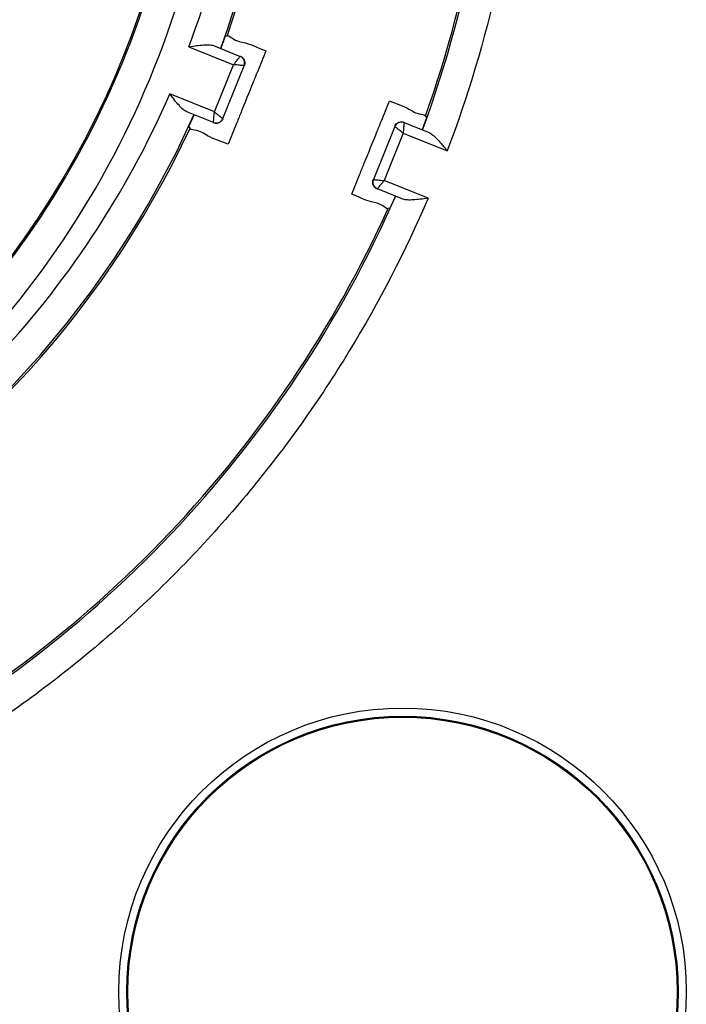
# Model space of a CAD drawing. Header units: inches. Extents: x 0 to 34, y 0 to 22.
# Tile 16 of 73: x 14.4 to 15.1, y 2.8 to 3.8. Entities that reach past the tile are written whole.
import ezdxf

# ---------------------------------------------------------------- set-up
doc = ezdxf.new("R2010")
doc.units = ezdxf.units.IN
doc.header["$LTSCALE"] = 1.87
doc.header["$MEASUREMENT"] = 0
doc.layers.get('0').update_dxf_attribs({"linetype": 'CONTINUOUS'})

msp = doc.modelspace()

# ---------------------------------------------------------------- linework, layer by layer
at = {"color": 7, "linetype": 'CONTINUOUS'}
for p, q in [((14.63653, 3.76043), (14.63472, 3.76027)), ((14.599, 3.75009), (14.64282, 3.73238)), ((14.62311, 3.75113), (14.64935, 3.74053)), ((14.62403, 3.68586), (14.64282, 3.73238)), ((14.63217, 3.67934), (14.65322, 3.73142)), ((14.62403, 3.68586), (14.5802, 3.70357)), ((14.62306, 3.67547), (14.59683, 3.68607)), ((14.83145, 3.68168), (14.83271, 3.68027)), ((14.60002, 3.67006), (14.59883, 3.67143)), ((14.80141, 3.67155), (14.78036, 3.61946)), ((14.81052, 3.67542), (14.83566, 3.66526)), ((14.80955, 3.66502), (14.79076, 3.6185)), ((14.80955, 3.66502), (14.85282, 3.64754)), ((14.83402, 3.60102), (14.79076, 3.6185)), ((14.80937, 3.60019), (14.78423, 3.61035)), ((14.79494, 3.59131), (14.79682, 3.59144))]:
    msp.add_line(p, q, dxfattribs=at)
for radius in [0.279, 0.271, 0.27]:
    msp.add_circle((14.80896, 2.82065), radius, dxfattribs=at)
for centre, radius, start, end in [((13.71481, 4.07065), 0.91609, 311.7553, 48.2447), ((13.71481, 4.07065), 0.8851, 312.28349, 47.71651), ((13.71481, 4.07065), 0.8838, 313.14402, 46.85598), ((13.73861, 4.07065), 1.16184, 339.74478, 20.25522), ((13.73861, 4.07065), 1.16, 340.40785, 19.59215), ((13.73861, 4.07065), 0.94816, 340.13816, 19.86184), ((13.73861, 4.07065), 0.95, 340.94054, 19.05946), ((13.73861, 4.07065), 0.94834, 340.13089, 340.89553), ((13.73861, 4.07065), 0.94816, 297.13816, 335.86184), ((13.73861, 4.07065), 0.94834, 335.10447, 335.86911), ((13.73861, 4.07065), 1.16166, 339.73945, 340.36349), ((13.73861, 4.07065), 0.95, 297.94054, 335.05946), ((13.73861, 4.07065), 1.16184, 296.74478, 336.25522), ((13.73861, 4.07065), 1.16166, 335.63651, 336.26055), ((13.73861, 4.07065), 1.16, 297.40785, 335.59215)]:
    msp.add_arc(centre, radius, start, end, dxfattribs=at)
for points, knots in [([(14.85282, 4.49376), (14.87328, 4.43987), (14.90643, 4.32892), (14.93151, 4.15718), (14.93147, 3.98354), (14.90633, 3.812), (14.87321, 3.70124), (14.85282, 3.64754)], [0, 0, 0, 0, 0.200095, 0.400256, 0.600392, 0.800615, 1, 1, 1, 1]), ([(14.599, 3.75009), (14.61794, 3.80093), (14.64695, 3.90657), (14.66166, 4.0702), (14.64707, 4.23416), (14.61805, 4.34008), (14.599, 4.39121)], [0, 0, 0, 0, 0.248834, 0.499419, 0.749697, 1, 1, 1, 1]), ([(14.64109, 3.75889), (14.64661, 3.75506), (14.65033, 3.75489), (14.65453, 3.75378), (14.65472, 3.75372)], [0, 0, 0, 0, 0.955329, 1, 1, 1, 1]), ([(14.599, 3.75009), (14.60149, 3.75046), (14.60622, 3.75116), (14.61284, 3.75192), (14.61841, 3.75212), (14.62177, 3.75166), (14.62311, 3.75113)], [0, 0, 0, 0, 0.311344, 0.589627, 0.821338, 1, 1, 1, 1]), ([(14.64282, 3.73239), (14.6435, 3.7332), (14.6447, 3.73474), (14.64637, 3.7368), (14.64766, 3.73843), (14.64856, 3.73955), (14.64902, 3.74013), (14.64919, 3.74033)], [0, 0, 0, 0, 0.310895, 0.5759, 0.781527, 0.921784, 1, 1, 1, 1]), ([(14.65322, 3.73142), (14.65367, 3.73254), (14.65398, 3.73507), (14.65251, 3.73855), (14.65047, 3.74008), (14.64935, 3.74053)], [0, 0, 0, 0, 0.333326, 0.666665, 1, 1, 1, 1]), ([(14.64958, 3.74063), (14.6507, 3.74018), (14.65273, 3.73864), (14.65421, 3.73516), (14.6539, 3.73264), (14.65344, 3.73152)], [0, 0, 0, 0, 0.333331, 0.666669, 1, 1, 1, 1]), ([(14.65322, 3.73142), (14.65313, 3.73143), (14.65278, 3.73146), (14.65196, 3.73154), (14.65053, 3.73167), (14.64846, 3.73186), (14.64687, 3.732), (14.64598, 3.73209)], [0, 0, 0, 0, 0.034919, 0.144406, 0.340861, 0.628865, 1, 1, 1, 1]), ([(14.14923, 3.24943), (14.19658, 3.2731), (14.28767, 3.32897), (14.40771, 3.43512), (14.50773, 3.5607), (14.55892, 3.65477), (14.5802, 3.70357)], [0, 0, 0, 0, 0.24889, 0.499447, 0.749711, 1, 1, 1, 1]), ([(14.59683, 3.68607), (14.59549, 3.68662), (14.59275, 3.68863), (14.58888, 3.69264), (14.58465, 3.69779), (14.58174, 3.70157), (14.5802, 3.70357)], [0, 0, 0, 0, 0.178662, 0.410373, 0.688656, 1, 1, 1, 1]), ([(14.7961, 3.69673), (14.80248, 3.69409), (14.81454, 3.69038), (14.82126, 3.68459), (14.82735, 3.68362)], [0, 0, 0, 0, 0.611004, 1, 1, 1, 1]), ([(14.62306, 3.67547), (14.62307, 3.67552), (14.62309, 3.67573), (14.62313, 3.67619), (14.6232, 3.67696), (14.6233, 3.67806), (14.62344, 3.67951), (14.62361, 3.68133), (14.62373, 3.68266), (14.6238, 3.68339)], [0, 0, 0, 0, 0.020417, 0.078243, 0.174601, 0.312212, 0.494694, 0.724437, 1, 1, 1, 1]), ([(14.62403, 3.68586), (14.62467, 3.68534), (14.62589, 3.68437), (14.62758, 3.68301), (14.62901, 3.68188), (14.63014, 3.68096), (14.631, 3.68027), (14.63161, 3.67979), (14.63193, 3.67953), (14.63205, 3.67944)], [0, 0, 0, 0, 0.242004, 0.45523, 0.632997, 0.774197, 0.880686, 0.955258, 1, 1, 1, 1]), ([(14.62306, 3.67547), (14.62418, 3.67502), (14.62671, 3.6747), (14.63019, 3.67618), (14.63172, 3.67822), (14.63217, 3.67934)], [0, 0, 0, 0, 0.333316, 0.666658, 1, 1, 1, 1]), ([(14.63227, 3.67911), (14.63182, 3.67799), (14.63029, 3.67595), (14.62681, 3.67448), (14.62428, 3.67479), (14.62316, 3.67524)], [0, 0, 0, 0, 0.333331, 0.666669, 1, 1, 1, 1]), ([(14.80131, 3.67177), (14.80176, 3.67289), (14.80329, 3.67493), (14.80677, 3.67641), (14.8093, 3.67609), (14.81042, 3.67564)], [0, 0, 0, 0, 0.333331, 0.666669, 1, 1, 1, 1]), ([(14.81052, 3.67542), (14.8094, 3.67587), (14.80687, 3.67618), (14.80339, 3.6747), (14.80186, 3.67267), (14.80141, 3.67155)], [0, 0, 0, 0, 0.333316, 0.666658, 1, 1, 1, 1]), ([(14.80955, 3.66502), (14.80891, 3.66555), (14.80769, 3.66651), (14.806, 3.66787), (14.80457, 3.66901), (14.80344, 3.66992), (14.80257, 3.67061), (14.80197, 3.67109), (14.80165, 3.67135), (14.80153, 3.67145)], [0, 0, 0, 0, 0.242004, 0.45523, 0.632997, 0.774197, 0.880686, 0.955258, 1, 1, 1, 1]), ([(14.81052, 3.67542), (14.81051, 3.67536), (14.81049, 3.67515), (14.81045, 3.67469), (14.81038, 3.67392), (14.81028, 3.67282), (14.81014, 3.67137), (14.80997, 3.66956), (14.80985, 3.66822), (14.80978, 3.6675)], [0, 0, 0, 0, 0.020417, 0.078243, 0.174601, 0.312212, 0.494694, 0.724437, 1, 1, 1, 1]), ([(14.83566, 3.66526), (14.83702, 3.66469), (14.83981, 3.66265), (14.84381, 3.65859), (14.8482, 3.65339), (14.85122, 3.64956), (14.85282, 3.64754)], [0, 0, 0, 0, 0.178375, 0.410315, 0.688922, 1, 1, 1, 1]), ([(14.784, 3.61026), (14.78288, 3.61071), (14.78085, 3.61224), (14.77937, 3.61572), (14.77968, 3.61825), (14.78014, 3.61937)], [0, 0, 0, 0, 0.333331, 0.666669, 1, 1, 1, 1]), ([(14.78036, 3.61946), (14.77991, 3.61834), (14.7796, 3.61582), (14.78107, 3.61234), (14.78311, 3.6108), (14.78423, 3.61035)], [0, 0, 0, 0, 0.333326, 0.666665, 1, 1, 1, 1]), ([(14.78036, 3.61946), (14.78045, 3.61946), (14.7808, 3.61942), (14.78162, 3.61935), (14.78305, 3.61922), (14.78512, 3.61902), (14.78671, 3.61888), (14.7876, 3.61879)], [0, 0, 0, 0, 0.034919, 0.144406, 0.340861, 0.628865, 1, 1, 1, 1]), ([(14.79076, 3.6185), (14.79008, 3.61769), (14.78888, 3.61614), (14.78721, 3.61408), (14.78592, 3.61246), (14.78502, 3.61134), (14.78456, 3.61075), (14.78439, 3.61055)], [0, 0, 0, 0, 0.310895, 0.5759, 0.781527, 0.921784, 1, 1, 1, 1]), ([(14.83402, 3.60102), (14.81183, 3.54927), (14.76004, 3.44879), (14.66186, 3.31062), (14.54509, 3.18768), (14.41244, 3.08276), (14.31509, 3.02601), (14.26493, 3.00132)], [0, 0, 0, 0, 0.200237, 0.400435, 0.600847, 0.80116, 1, 1, 1, 1]), ([(14.83402, 3.60102), (14.83147, 3.60068), (14.82664, 3.60002), (14.81986, 3.59933), (14.81417, 3.59918), (14.81075, 3.59965), (14.80937, 3.60019)], [0, 0, 0, 0, 0.311078, 0.589685, 0.821625, 1, 1, 1, 1])]:
    msp.add_open_spline(points, degree=3, knots=knots, dxfattribs=at)
for points in [[(14.63653, 3.76043), (14.63706, 3.76195), (14.63919, 3.7602), (14.64109, 3.75889)], [(14.65472, 3.75372), (14.66085, 3.75205), (14.66796, 3.74846), (14.67455, 3.74585)], [(14.64919, 3.74033), (14.64925, 3.7404), (14.6493, 3.74046), (14.64935, 3.74053)], [(14.67455, 3.74585), (14.67188, 3.73925), (14.66921, 3.73264), (14.66654, 3.72603)], [(14.64598, 3.73209), (14.64493, 3.73219), (14.64388, 3.73231), (14.64283, 3.73238)], [(14.66654, 3.72603), (14.66507, 3.72241), (14.66361, 3.71879), (14.66214, 3.71516)], [(14.66214, 3.71516), (14.65806, 3.70505), (14.65397, 3.69494), (14.64989, 3.68483)], [(14.78816, 3.67709), (14.7908, 3.68364), (14.79345, 3.69018), (14.7961, 3.69673)], [(14.6238, 3.68339), (14.62388, 3.68421), (14.62396, 3.68504), (14.62403, 3.68586)], [(14.64989, 3.68483), (14.6484, 3.68115), (14.64692, 3.67748), (14.64543, 3.6738)], [(14.82735, 3.68362), (14.82945, 3.68329), (14.83196, 3.6831), (14.83145, 3.68168)], [(14.60437, 3.66801), (14.60209, 3.66838), (14.59934, 3.6686), (14.60002, 3.67006)], [(14.63205, 3.67944), (14.63209, 3.6794), (14.63213, 3.67937), (14.63217, 3.67934)], [(14.64543, 3.6738), (14.64278, 3.66724), (14.64014, 3.66069), (14.63749, 3.65414)], [(14.78379, 3.66628), (14.78524, 3.66988), (14.7867, 3.67349), (14.78816, 3.67709)], [(14.80153, 3.67145), (14.80149, 3.67148), (14.80145, 3.67151), (14.80141, 3.67155)], [(14.61725, 3.66253), (14.61366, 3.66457), (14.611, 3.66692), (14.60437, 3.66801)], [(14.63749, 3.65414), (14.63074, 3.65692), (14.62287, 3.65934), (14.61725, 3.66253)], [(14.77135, 3.63549), (14.77549, 3.64576), (14.77964, 3.65602), (14.78379, 3.66628)], [(14.80978, 3.6675), (14.8097, 3.66667), (14.80962, 3.66585), (14.80955, 3.66502)], [(14.76705, 3.62484), (14.76848, 3.62839), (14.76991, 3.63194), (14.77135, 3.63549)], [(14.75905, 3.60504), (14.76172, 3.61164), (14.76438, 3.61824), (14.76705, 3.62484)], [(14.7876, 3.61879), (14.78865, 3.61869), (14.7897, 3.61858), (14.79075, 3.6185)], [(14.77833, 3.59747), (14.77235, 3.59901), (14.76547, 3.6025), (14.75905, 3.60504)], [(14.78439, 3.61055), (14.78433, 3.61049), (14.78428, 3.61042), (14.78423, 3.61035)], [(14.79064, 3.59276), (14.78558, 3.59629), (14.78213, 3.59649), (14.77833, 3.59747)], [(14.79494, 3.59131), (14.79431, 3.58993), (14.79238, 3.59154), (14.79064, 3.59276)]]:
    msp.add_open_spline(points, degree=3, dxfattribs=at)

doc.saveas('drawing.dxf')
